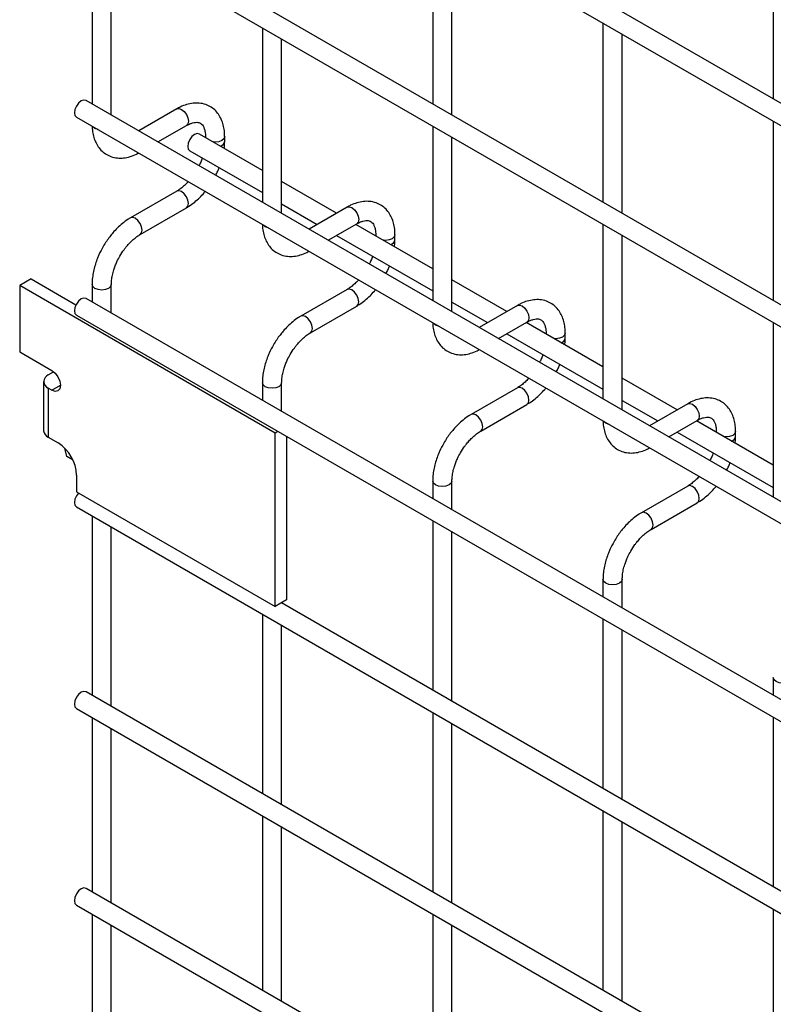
# Model space of a CAD drawing. Header units: inches. Extents: x 0.2 to 10.8, y 0.2 to 8.2.
# Tile 17 of 27: x 8.995 to 9.412, y 5.926 to 6.471. Entities that reach past the tile are written whole.
import ezdxf

# ---------------------------------------------------------------- set-up
doc = ezdxf.new("R2010")
doc.units = ezdxf.units.IN
doc.header["$MEASUREMENT"] = 0

msp = doc.modelspace()

# ---------------------------------------------------------------- linework, layer by layer
for p, q in [((10.63027400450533, 5.723643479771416), (9.031741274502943, 6.646456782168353)), ((9.026408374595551, 6.637218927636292), (10.62494110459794, 5.714405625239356)), ((10.63027400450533, 5.612049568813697), (9.031741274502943, 6.534862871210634)), ((9.026408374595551, 6.525625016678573), (10.62494110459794, 5.602811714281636)), ((9.035055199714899, 6.520633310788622), (9.035055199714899, 6.424077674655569)), ((9.223617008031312, 6.523372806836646), (9.223617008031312, 6.424095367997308)), ((9.412178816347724, 6.523390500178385), (9.412178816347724, 6.426834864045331)), ((9.234283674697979, 6.417937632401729), (9.234283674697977, 6.517215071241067)), ((9.045721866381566, 6.417919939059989), (9.045721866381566, 6.514475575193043)), ((9.129336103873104, 6.466206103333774), (9.129336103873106, 6.369650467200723)), ((9.317897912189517, 6.468945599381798), (9.317897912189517, 6.36966816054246)), ((9.328564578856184, 6.363510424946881), (9.328564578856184, 6.462787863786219)), ((9.140002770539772, 6.363492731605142), (9.140002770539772, 6.460048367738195)), ((10.63027400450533, 5.503177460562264), (9.031741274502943, 6.425990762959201)), ((9.026408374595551, 6.41675290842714), (10.62494110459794, 5.493939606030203)), ((9.081939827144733, 6.421327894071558), (9.060879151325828, 6.409169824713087)), ((9.071546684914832, 6.403011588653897), (9.087272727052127, 6.412090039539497)), ((9.223617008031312, 6.411778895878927), (9.223617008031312, 6.315223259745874)), ((9.412178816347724, 6.414518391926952), (9.412178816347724, 6.315240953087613)), ((9.129336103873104, 6.387264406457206), (9.09448521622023, 6.407383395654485)), ((9.097799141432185, 6.406010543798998), (9.097799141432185, 6.405470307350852)), ((9.097901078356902, 6.405411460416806), (9.097799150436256, 6.406004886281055)), ((9.10846580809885, 6.403234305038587), (9.10846580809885, 6.406010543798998)), ((9.234283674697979, 6.309065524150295), (9.234283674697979, 6.405621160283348)), ((9.089152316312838, 6.398145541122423), (9.129336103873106, 6.374947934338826)), ((9.17041582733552, 6.363549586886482), (9.140002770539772, 6.381106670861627)), ((9.081939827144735, 6.375764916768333), (9.056342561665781, 6.360987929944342)), ((9.140002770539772, 6.368790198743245), (9.159748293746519, 6.357391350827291)), ((9.061675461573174, 6.351750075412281), (9.087272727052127, 6.366527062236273)), ((9.17622073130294, 6.366900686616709), (9.155160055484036, 6.354742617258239)), ((9.165827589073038, 6.348584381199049), (9.181553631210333, 6.357662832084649)), ((9.223617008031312, 6.332837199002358), (9.181083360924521, 6.357391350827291)), ((9.317897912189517, 6.357351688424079), (9.317897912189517, 6.260796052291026)), ((9.192080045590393, 6.351583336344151), (9.192080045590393, 6.351043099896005)), ((9.192181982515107, 6.350984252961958), (9.192080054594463, 6.351577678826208)), ((9.202746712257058, 6.34880709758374), (9.202746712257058, 6.351583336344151)), ((9.17041582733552, 6.3512331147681), (9.223617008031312, 6.320520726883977)), ((9.328564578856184, 6.254638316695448), (9.328564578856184, 6.3511939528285)), ((9.001309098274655, 6.327135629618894), (8.994992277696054, 6.323489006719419)), ((9.001309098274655, 6.327135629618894), (9.026157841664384, 6.312790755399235)), ((9.035055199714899, 6.324117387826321), (9.035055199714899, 6.314420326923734)), ((9.045721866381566, 6.308262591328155), (9.045721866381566, 6.324117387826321)), ((9.264696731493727, 6.309122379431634), (9.234283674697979, 6.326679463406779)), ((9.136413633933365, 6.241848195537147), (8.994992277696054, 6.323489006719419)), ((8.994992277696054, 6.323489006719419), (8.994992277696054, 6.28674467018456)), ((9.17622073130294, 6.321337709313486), (9.150623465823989, 6.306560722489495)), ((10.63027400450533, 5.393520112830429), (9.031741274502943, 6.316333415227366)), ((9.234283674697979, 6.314362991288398), (9.254029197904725, 6.302964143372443)), ((9.15595636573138, 6.297322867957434), (9.181553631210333, 6.312099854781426)), ((9.270501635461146, 6.312473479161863), (9.249440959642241, 6.300315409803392)), ((9.026408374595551, 6.307095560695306), (10.62494110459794, 5.384282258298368)), ((9.260108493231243, 6.294157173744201), (9.27583453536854, 6.303235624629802)), ((9.317897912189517, 6.278409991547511), (9.275364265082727, 6.302964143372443)), ((9.412178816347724, 6.302924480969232), (9.412178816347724, 6.20636884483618)), ((9.264696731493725, 6.296805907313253), (9.317897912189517, 6.266093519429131)), ((9.286360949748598, 6.297156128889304), (9.286360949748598, 6.296615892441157)), ((9.286462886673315, 6.296557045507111), (9.286360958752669, 6.29715047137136)), ((9.297027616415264, 6.294379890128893), (9.297027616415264, 6.297156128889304)), ((8.994992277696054, 6.28674467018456), (9.012858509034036, 6.276430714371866)), ((9.010831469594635, 6.274006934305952), (9.013707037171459, 6.275666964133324)), ((9.013707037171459, 6.275666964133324), (9.01433500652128, 6.275304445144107)), ((9.0082149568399, 6.270360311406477), (9.0082149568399, 6.243142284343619)), ((9.129336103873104, 6.269690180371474), (9.129336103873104, 6.259993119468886)), ((9.140002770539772, 6.253835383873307), (9.140002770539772, 6.269690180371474)), ((9.35897763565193, 6.254695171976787), (9.328564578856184, 6.272252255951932)), ((9.010831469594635, 6.266713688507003), (9.010831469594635, 6.239495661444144)), ((9.012858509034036, 6.265543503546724), (9.010831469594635, 6.266713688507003)), ((9.012858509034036, 6.265543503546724), (9.017572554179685, 6.268264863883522)), ((9.270501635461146, 6.266910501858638), (9.244904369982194, 6.252133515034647)), ((9.328564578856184, 6.259935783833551), (9.34831010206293, 6.248536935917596)), ((9.250237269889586, 6.242895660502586), (9.27583453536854, 6.257672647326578)), ((9.364782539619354, 6.258046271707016), (9.343721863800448, 6.245888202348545)), ((9.35438939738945, 6.239729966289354), (9.370115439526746, 6.248808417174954)), ((9.412178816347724, 6.223982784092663), (9.369645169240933, 6.248536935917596)), ((9.137923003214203, 6.242719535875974), (9.136413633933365, 6.241848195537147)), ((9.358977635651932, 6.242378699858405), (9.412178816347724, 6.211666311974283)), ((9.380641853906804, 6.242728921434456), (9.380641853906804, 6.24218868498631)), ((9.38074379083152, 6.242129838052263), (9.380641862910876, 6.242723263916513)), ((9.391308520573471, 6.239952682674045), (9.391308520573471, 6.242728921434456)), ((9.010831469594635, 6.239495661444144), (9.01625262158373, 6.23636609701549)), ((9.136413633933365, 6.145768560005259), (9.136413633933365, 6.241848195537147)), ((9.142730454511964, 6.239944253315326), (9.142730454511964, 6.149415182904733)), ((9.021010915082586, 6.228822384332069), (9.019914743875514, 6.23347293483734)), ((9.024506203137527, 6.226804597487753), (9.021010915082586, 6.228822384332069)), ((9.026529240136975, 6.218566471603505), (9.026529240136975, 6.209203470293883)), ((9.223617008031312, 6.215262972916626), (9.223617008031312, 6.205565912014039)), ((9.234283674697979, 6.199408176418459), (9.234283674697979, 6.215262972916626)), ((9.364782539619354, 6.212483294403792), (9.3391852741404, 6.1977063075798)), ((9.026529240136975, 6.209203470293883), (9.136413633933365, 6.145768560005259)), ((9.026408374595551, 6.200945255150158), (10.62494110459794, 5.27813195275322)), ((9.344518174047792, 6.188468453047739), (9.370115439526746, 6.203245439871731)), ((9.035055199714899, 6.195953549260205), (9.035055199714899, 6.096676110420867)), ((9.223617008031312, 6.193249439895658), (9.223617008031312, 6.099415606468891)), ((9.045721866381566, 6.090518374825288), (9.045721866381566, 6.189795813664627)), ((9.234283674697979, 6.093257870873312), (9.234283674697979, 6.187091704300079)), ((9.317897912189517, 6.160835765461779), (9.317897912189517, 6.151138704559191)), ((9.328564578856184, 6.144980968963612), (9.328564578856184, 6.160835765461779)), ((9.142730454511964, 6.149415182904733), (9.136413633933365, 6.145768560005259)), ((10.51517757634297, 5.353813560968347), (9.139868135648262, 6.147762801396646)), ((9.140002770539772, 6.14768507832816), (9.140002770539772, 6.147840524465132)), ((9.129336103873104, 6.141526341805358), (9.129336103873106, 6.04224890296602)), ((9.317897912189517, 6.13882223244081), (9.317897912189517, 6.044988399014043)), ((9.140002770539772, 6.036091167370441), (9.140002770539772, 6.135368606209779)), ((9.328564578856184, 6.038830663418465), (9.328564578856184, 6.132664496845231)), ((9.412178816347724, 6.106408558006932), (9.412178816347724, 6.096711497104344)), ((10.63027400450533, 5.175775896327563), (9.031741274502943, 6.0985891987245)), ((9.026408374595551, 6.089351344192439), (10.62494110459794, 5.166538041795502)), ((9.035055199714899, 6.084359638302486), (9.035055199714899, 5.987804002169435)), ((9.223617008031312, 6.087099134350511), (9.223617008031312, 5.987821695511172)), ((9.412178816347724, 6.084395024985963), (9.412178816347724, 5.990561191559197)), ((9.234283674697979, 5.981663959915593), (9.234283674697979, 6.080941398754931)), ((9.045721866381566, 5.981646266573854), (9.045721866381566, 6.078201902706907)), ((9.129336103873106, 6.029932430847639), (9.129336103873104, 5.933376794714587)), ((9.317897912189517, 6.032671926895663), (9.317897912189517, 5.933394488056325)), ((9.328564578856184, 5.927236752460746), (9.328564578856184, 6.026514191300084)), ((9.140002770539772, 5.927219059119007), (9.140002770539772, 6.02377469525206)), ((10.63027400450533, 5.06690378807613), (9.031741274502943, 5.989717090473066)), ((9.026408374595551, 5.980479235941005), (10.62494110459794, 5.057665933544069)), ((9.035055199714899, 5.975487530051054), (9.0350551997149, 5.878931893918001)), ((9.223617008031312, 5.975505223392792), (9.223617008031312, 5.87894958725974)), ((9.412178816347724, 5.978244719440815), (9.412178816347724, 5.878967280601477)), ((9.045721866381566, 5.872774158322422), (9.045721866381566, 5.969329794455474)), ((9.234283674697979, 5.872791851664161), (9.234283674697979, 5.969347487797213))]:
    msp.add_line(p, q)
at = {"flags": 128}
for points in [[(9.031741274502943, 6.425990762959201), (9.030518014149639, 6.426228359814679), (9.029074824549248, 6.425726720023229), (9.027631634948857, 6.42456208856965), (9.026408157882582, 6.422911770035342), (9.02559065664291, 6.421027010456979), (9.025303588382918, 6.419194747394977), (9.02559065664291, 6.41769392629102), (9.026408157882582, 6.41675303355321), (9.026408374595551, 6.41675290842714)], [(9.081939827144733, 6.421327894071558), (9.083163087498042, 6.421565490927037), (9.08460627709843, 6.421063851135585)], [(9.08460627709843, 6.421063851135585), (9.086049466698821, 6.419899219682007), (9.087272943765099, 6.418248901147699), (9.088090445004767, 6.416364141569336), (9.08837751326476, 6.414531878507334), (9.088090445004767, 6.413031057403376), (9.087272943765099, 6.412090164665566), (9.087272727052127, 6.412090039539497)], [(9.036617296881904, 6.410507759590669), (9.035461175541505, 6.411506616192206), (9.035437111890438, 6.411540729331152)], [(9.038406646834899, 6.409826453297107), (9.038347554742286, 6.409840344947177), (9.036617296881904, 6.410507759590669)], [(9.09448521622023, 6.407383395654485), (9.093261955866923, 6.407620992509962), (9.091818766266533, 6.407119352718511), (9.090375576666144, 6.405954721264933), (9.089152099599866, 6.404304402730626), (9.088334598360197, 6.402419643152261), (9.088047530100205, 6.40058738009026), (9.088334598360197, 6.399086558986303), (9.089152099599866, 6.398145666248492), (9.089152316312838, 6.398145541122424)], [(9.10846575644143, 6.405996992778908), (9.108059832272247, 6.404832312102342), (9.106903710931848, 6.403833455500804), (9.105173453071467, 6.403166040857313), (9.103132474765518, 6.402931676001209), (9.102094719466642, 6.402990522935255)], [(9.087272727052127, 6.366527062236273), (9.087272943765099, 6.366527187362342), (9.088090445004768, 6.367468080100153), (9.08837751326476, 6.368968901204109), (9.088090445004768, 6.370801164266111), (9.087272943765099, 6.372685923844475), (9.086049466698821, 6.374336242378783), (9.08460627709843, 6.37550087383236), (9.083163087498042, 6.376002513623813), (9.081939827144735, 6.375764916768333)], [(9.17622073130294, 6.366900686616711), (9.177443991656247, 6.367138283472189), (9.178887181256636, 6.366636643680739)], [(9.178887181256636, 6.366636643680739), (9.180330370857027, 6.36547201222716), (9.181553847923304, 6.363821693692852), (9.182371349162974, 6.361936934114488), (9.182658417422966, 6.360104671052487), (9.182371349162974, 6.35860384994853), (9.181553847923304, 6.357662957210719), (9.181553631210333, 6.35766283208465)], [(9.059009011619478, 6.360723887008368), (9.057565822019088, 6.36122552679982), (9.056342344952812, 6.360987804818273), (9.056326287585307, 6.36097841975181)], [(9.061665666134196, 6.351744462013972), (9.061675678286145, 6.35175020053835), (9.062493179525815, 6.352691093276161), (9.062780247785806, 6.354191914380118), (9.062493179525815, 6.356024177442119), (9.061675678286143, 6.357908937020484), (9.060452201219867, 6.359559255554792), (9.059009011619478, 6.360723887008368)], [(9.13089820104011, 6.356080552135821), (9.129742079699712, 6.357079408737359), (9.129718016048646, 6.357113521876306)], [(9.132687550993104, 6.355399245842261), (9.132628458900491, 6.355413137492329), (9.13089820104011, 6.356080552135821)], [(9.202746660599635, 6.35156978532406), (9.202340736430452, 6.350405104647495), (9.201184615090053, 6.349406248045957), (9.199454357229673, 6.348738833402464), (9.197413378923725, 6.348504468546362), (9.19637562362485, 6.348563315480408)], [(9.045721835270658, 6.324127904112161), (9.045721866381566, 6.324117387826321), (9.045315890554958, 6.322939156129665), (9.04415976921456, 6.321940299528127), (9.042429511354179, 6.321272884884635), (9.040388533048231, 6.321038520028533), (9.038347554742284, 6.321272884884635), (9.036617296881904, 6.321940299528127), (9.035461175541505, 6.322939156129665), (9.035055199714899, 6.324117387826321), (9.035055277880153, 6.324134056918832)], [(9.181553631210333, 6.312099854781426), (9.181553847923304, 6.312099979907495), (9.182371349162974, 6.313040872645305), (9.182658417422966, 6.314541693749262), (9.182371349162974, 6.316373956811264), (9.181553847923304, 6.318258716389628), (9.180330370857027, 6.319909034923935), (9.178887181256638, 6.321073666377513), (9.177443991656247, 6.321575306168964), (9.17622073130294, 6.321337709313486)], [(9.031741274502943, 6.316333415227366), (9.030518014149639, 6.316571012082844), (9.029074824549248, 6.316069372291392), (9.027631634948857, 6.314904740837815), (9.026408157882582, 6.313254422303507), (9.02559065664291, 6.311369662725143), (9.025303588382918, 6.309537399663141), (9.02559065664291, 6.308036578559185), (9.026408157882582, 6.307095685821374), (9.026408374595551, 6.307095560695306)], [(9.270501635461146, 6.312473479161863), (9.271724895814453, 6.312711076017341), (9.273168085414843, 6.31220943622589)], [(9.273168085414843, 6.31220943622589), (9.274611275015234, 6.311044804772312), (9.27583475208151, 6.309394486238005), (9.27665225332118, 6.307509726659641), (9.276939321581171, 6.305677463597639), (9.27665225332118, 6.304176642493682), (9.27583475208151, 6.303235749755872), (9.27583453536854, 6.303235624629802)], [(9.153289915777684, 6.306296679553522), (9.151846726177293, 6.306798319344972), (9.150623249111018, 6.306560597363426), (9.150607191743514, 6.306551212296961)], [(9.155946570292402, 6.297317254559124), (9.15595658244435, 6.297322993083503), (9.15677408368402, 6.298263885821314), (9.157061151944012, 6.29976470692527), (9.15677408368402, 6.301596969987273), (9.15595658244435, 6.303481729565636), (9.154733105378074, 6.305132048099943), (9.153289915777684, 6.306296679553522)], [(9.225179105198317, 6.301653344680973), (9.224022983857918, 6.302652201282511), (9.223998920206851, 6.302686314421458)], [(9.226968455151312, 6.300972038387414), (9.226909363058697, 6.300985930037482), (9.225179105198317, 6.301653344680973)], [(9.297027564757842, 6.297142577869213), (9.296621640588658, 6.295977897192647), (9.295465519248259, 6.294979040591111), (9.293735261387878, 6.294311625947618), (9.291694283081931, 6.294077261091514), (9.290656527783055, 6.29413610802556)], [(9.012858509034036, 6.276430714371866), (9.014662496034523, 6.274974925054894), (9.016191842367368, 6.272912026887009), (9.017213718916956, 6.270556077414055), (9.017572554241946, 6.268265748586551), (9.017213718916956, 6.266389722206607), (9.016191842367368, 6.265213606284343), (9.014662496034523, 6.264916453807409), (9.012858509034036, 6.265543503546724)], [(9.140002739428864, 6.269700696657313), (9.140002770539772, 6.269690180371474), (9.139596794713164, 6.268511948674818), (9.138440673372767, 6.267513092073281), (9.136710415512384, 6.266845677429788), (9.134669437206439, 6.266611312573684), (9.132628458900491, 6.266845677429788), (9.13089820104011, 6.267513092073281), (9.129742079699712, 6.268511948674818), (9.129336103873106, 6.269690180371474), (9.12933618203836, 6.269706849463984)], [(9.27583453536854, 6.257672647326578), (9.27583475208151, 6.257672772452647), (9.27665225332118, 6.258613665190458), (9.276939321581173, 6.260114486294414), (9.27665225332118, 6.261946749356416), (9.27583475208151, 6.26383150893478), (9.274611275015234, 6.265481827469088), (9.273168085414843, 6.266646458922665), (9.271724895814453, 6.267148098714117), (9.270501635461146, 6.266910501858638)], [(9.364782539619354, 6.258046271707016), (9.36600579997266, 6.258283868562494), (9.367448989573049, 6.257782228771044)], [(9.367448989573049, 6.257782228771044), (9.36889217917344, 6.256617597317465), (9.370115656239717, 6.254967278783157), (9.370933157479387, 6.253082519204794), (9.371220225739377, 6.251250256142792), (9.370933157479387, 6.249749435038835), (9.370115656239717, 6.248808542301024), (9.370115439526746, 6.248808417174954)], [(9.24757081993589, 6.251869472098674), (9.2461276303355, 6.252371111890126), (9.244904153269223, 6.252133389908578), (9.24488809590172, 6.252124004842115)], [(9.25022747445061, 6.242890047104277), (9.250237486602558, 6.242895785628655), (9.251054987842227, 6.243836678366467), (9.251342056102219, 6.245337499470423), (9.251054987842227, 6.247169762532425), (9.250237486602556, 6.249054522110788), (9.24901400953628, 6.250704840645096), (9.24757081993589, 6.251869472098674)], [(9.319460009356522, 6.247226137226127), (9.318303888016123, 6.248224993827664), (9.318279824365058, 6.248259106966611)], [(9.321249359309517, 6.246544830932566), (9.321190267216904, 6.246558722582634), (9.319460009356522, 6.247226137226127)], [(9.391308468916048, 6.242715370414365), (9.390902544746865, 6.2415506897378), (9.389746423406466, 6.240551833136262), (9.388016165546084, 6.239884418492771), (9.385975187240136, 6.239650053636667), (9.38493743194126, 6.239708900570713)], [(9.234283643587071, 6.215273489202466), (9.234283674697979, 6.215262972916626), (9.233877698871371, 6.21408474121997), (9.232721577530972, 6.213085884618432), (9.230991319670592, 6.212418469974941), (9.228950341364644, 6.212184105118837), (9.226909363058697, 6.212418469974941), (9.225179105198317, 6.213085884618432), (9.224022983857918, 6.21408474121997), (9.223617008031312, 6.215262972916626), (9.223617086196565, 6.215279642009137)], [(9.370115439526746, 6.203245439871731), (9.370115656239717, 6.2032455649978), (9.370933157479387, 6.20418645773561), (9.371220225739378, 6.205687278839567), (9.370933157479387, 6.207519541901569), (9.370115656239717, 6.209404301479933), (9.36889217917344, 6.211054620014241), (9.36744898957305, 6.212219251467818), (9.36600579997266, 6.212720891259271), (9.364782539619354, 6.212483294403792)], [(9.027518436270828, 6.208632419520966), (9.026408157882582, 6.20710411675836), (9.02559065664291, 6.205219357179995), (9.025303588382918, 6.203387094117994), (9.02559065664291, 6.201886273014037), (9.026408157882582, 6.200945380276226), (9.026408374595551, 6.200945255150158)], [(9.341851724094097, 6.197442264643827), (9.340408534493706, 6.197943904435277), (9.33918505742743, 6.197706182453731), (9.339169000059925, 6.197696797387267)], [(9.344508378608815, 6.188462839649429), (9.344518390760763, 6.188468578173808), (9.345335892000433, 6.189409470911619), (9.345622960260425, 6.190910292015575), (9.345335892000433, 6.192742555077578), (9.344518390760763, 6.194627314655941), (9.343294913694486, 6.196277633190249), (9.341851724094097, 6.197442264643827)], [(9.328564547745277, 6.160846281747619), (9.328564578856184, 6.160835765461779), (9.328158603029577, 6.159657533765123), (9.327002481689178, 6.158658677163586), (9.325272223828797, 6.157991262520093), (9.32323124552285, 6.15775689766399), (9.321190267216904, 6.157991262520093), (9.319460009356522, 6.158658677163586), (9.318303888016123, 6.159657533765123), (9.317897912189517, 6.160835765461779), (9.317897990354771, 6.16085243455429)], [(9.422845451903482, 6.106419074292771), (9.42284548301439, 6.106408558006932), (9.422439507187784, 6.105230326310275), (9.421283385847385, 6.104231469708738), (9.419553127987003, 6.103564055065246), (9.417512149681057, 6.103329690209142), (9.41547117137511, 6.103564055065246), (9.41374091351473, 6.104231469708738), (9.41258479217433, 6.105230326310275), (9.412178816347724, 6.106408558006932), (9.412178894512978, 6.106425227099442)], [(9.031741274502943, 6.0985891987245), (9.030518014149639, 6.098826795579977), (9.029074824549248, 6.098325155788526), (9.027631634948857, 6.097160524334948), (9.026408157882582, 6.095510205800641), (9.02559065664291, 6.093625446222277), (9.025303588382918, 6.091793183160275), (9.02559065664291, 6.090292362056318), (9.026408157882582, 6.089351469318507), (9.026408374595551, 6.089351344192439)], [(9.031741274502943, 5.989717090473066), (9.030518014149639, 5.989954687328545), (9.029074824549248, 5.989453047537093), (9.027631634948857, 5.988288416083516), (9.026408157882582, 5.986638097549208), (9.02559065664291, 5.984753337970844), (9.025303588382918, 5.982921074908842), (9.02559065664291, 5.981420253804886), (9.026408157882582, 5.980479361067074), (9.026408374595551, 5.980479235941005)]]:
    msp.add_lwpolyline(points, dxfattribs=at)
for centre, radius, start, end in [((9.105238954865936, 6.403848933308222), 0.003287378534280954, 285.2268557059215, 348.9837021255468), ((9.19951985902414, 6.349421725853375), 0.003287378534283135, 285.2268557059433, 348.9837021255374), ((9.293800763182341, 6.294994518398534), 0.003287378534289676, 285.2268557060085, 348.9837021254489), ((9.012215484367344, 6.270360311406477), 0.003900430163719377, 110.7834207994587, 249.2165792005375), ((9.012685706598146, 6.243588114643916), 0.004492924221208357, 185.6947992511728, 245.6253417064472), ((9.388081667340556, 6.240567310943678), 0.003287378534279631, 285.2268557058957, 348.983702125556), ((9.0042174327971, 6.217551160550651), 0.02233489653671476, 2.605478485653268, 57.39452165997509)]:
    msp.add_arc(centre, radius, start, end)
for points, knots in [([(9.108422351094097, 6.405992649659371), (9.108421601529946, 6.406781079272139), (9.108419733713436, 6.408745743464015), (9.107936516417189, 6.411708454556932), (9.106995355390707, 6.414852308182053), (9.10554467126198, 6.417730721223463), (9.103574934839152, 6.420266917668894), (9.101055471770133, 6.422358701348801), (9.097965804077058, 6.423882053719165), (9.094528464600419, 6.42461884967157), (9.090941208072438, 6.42457474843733), (9.087406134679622, 6.423816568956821), (9.084380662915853, 6.42270124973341), (9.082591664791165, 6.42164190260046), (9.081949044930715, 6.421261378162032)], [0, 0, 0, 0, 0.0555916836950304, 0.1385272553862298, 0.2224467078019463, 0.3069801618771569, 0.3922177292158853, 0.4792619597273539, 0.5705133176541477, 0.6695129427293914, 0.760725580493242, 0.8540505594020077, 0.9475740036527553, 1, 1, 1, 1]), ([(9.03511901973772, 6.411724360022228), (9.035121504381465, 6.411279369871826), (9.035130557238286, 6.409658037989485), (9.035581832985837, 6.407020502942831), (9.036507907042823, 6.403863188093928), (9.037953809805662, 6.400974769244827), (9.03991504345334, 6.398425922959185), (9.042426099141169, 6.396319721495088), (9.045506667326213, 6.394778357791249), (9.048938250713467, 6.394020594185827), (9.052525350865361, 6.394039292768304), (9.056064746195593, 6.39478583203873), (9.058850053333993, 6.395766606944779), (9.060402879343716, 6.396664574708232), (9.06080417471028, 6.396896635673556)], [0, 0, 0, 0, 0.03283335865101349, 0.119629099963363, 0.2074587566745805, 0.2959349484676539, 0.3851375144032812, 0.4761898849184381, 0.5715643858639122, 0.6749426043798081, 0.7703316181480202, 0.8679615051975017, 0.9658774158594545, 1, 1, 1, 1]), ([(9.087268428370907, 6.412070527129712), (9.087836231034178, 6.412382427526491), (9.089060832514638, 6.413055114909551), (9.090771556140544, 6.413637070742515), (9.09235354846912, 6.413927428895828), (9.093679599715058, 6.413893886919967), (9.094789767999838, 6.413582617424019), (9.095653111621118, 6.413023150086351), (9.096496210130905, 6.411991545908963), (9.097192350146, 6.410541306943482), (9.097641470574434, 6.408568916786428), (9.097848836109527, 6.407007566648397), (9.097792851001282, 6.406057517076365), (9.097789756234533, 6.406004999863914)], [0, 0, 0, 0, 0.07634054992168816, 0.1646465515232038, 0.2544890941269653, 0.3484721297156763, 0.4535719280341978, 0.5896971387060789, 0.6956807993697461, 0.7966430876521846, 0.8959258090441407, 0.9942469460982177, 1, 1, 1, 1]), ([(9.108209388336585, 6.399460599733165), (9.108322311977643, 6.400360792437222), (9.108483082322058, 6.401642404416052), (9.108436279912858, 6.402855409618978), (9.108422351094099, 6.40321641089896)], [0, 0, 0, 0, 0.7023909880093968, 1, 1, 1, 1]), ([(9.096072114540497, 6.394150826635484), (9.09592838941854, 6.393738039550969), (9.095521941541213, 6.392570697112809), (9.094922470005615, 6.391133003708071), (9.094397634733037, 6.390146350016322), (9.094264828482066, 6.389896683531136)], [0, 0, 0, 0, 0.2900903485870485, 0.8203618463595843, 0.9999999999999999, 0.9999999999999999, 0.9999999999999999, 0.9999999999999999]), ([(9.103484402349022, 6.384574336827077), (9.103893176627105, 6.385335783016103), (9.104625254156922, 6.386699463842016), (9.105196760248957, 6.388113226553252), (9.105449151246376, 6.388737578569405)], [0, 0, 0, 0, 0.5583756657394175, 1, 1, 1, 1]), ([(9.088274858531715, 6.381038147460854), (9.088195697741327, 6.380945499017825), (9.0875245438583, 6.380159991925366), (9.086148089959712, 6.378852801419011), (9.084189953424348, 6.377221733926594), (9.082748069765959, 6.376195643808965), (9.082029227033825, 6.375827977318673), (9.081946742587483, 6.375785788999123)], [0, 0, 0, 0, 0.03947125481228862, 0.3346516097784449, 0.6442592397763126, 0.9591801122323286, 1, 1, 1, 1]), ([(9.08726354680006, 6.366593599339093), (9.087748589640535, 6.366856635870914), (9.089321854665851, 6.36770981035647), (9.091806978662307, 6.369617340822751), (9.094591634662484, 6.372137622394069), (9.096516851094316, 6.374164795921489), (9.09747064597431, 6.375359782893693), (9.097672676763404, 6.375612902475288)], [0, 0, 0, 0, 0.1291236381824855, 0.4188201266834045, 0.6880763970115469, 0.9339290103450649, 1, 1, 1, 1]), ([(9.202703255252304, 6.351565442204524), (9.202702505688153, 6.352353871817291), (9.202700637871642, 6.35431853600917), (9.202217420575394, 6.357281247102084), (9.201276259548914, 6.360425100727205), (9.199825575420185, 6.363303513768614), (9.19785583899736, 6.365839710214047), (9.19533637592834, 6.367931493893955), (9.192246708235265, 6.369454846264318), (9.188809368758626, 6.370191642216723), (9.185222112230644, 6.370147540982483), (9.181687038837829, 6.369389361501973), (9.17866156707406, 6.368274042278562), (9.176872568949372, 6.367214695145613), (9.17622994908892, 6.366834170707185)], [0, 0, 0, 0, 0.05559168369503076, 0.1385272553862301, 0.2224467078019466, 0.3069801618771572, 0.3922177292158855, 0.4792619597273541, 0.5705133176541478, 0.6695129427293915, 0.760725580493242, 0.8540505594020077, 0.9475740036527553, 1, 1, 1, 1]), ([(9.056351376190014, 6.360922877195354), (9.055906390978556, 6.360683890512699), (9.054367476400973, 6.35985739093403), (9.051907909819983, 6.35797631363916), (9.049083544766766, 6.355459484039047), (9.046750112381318, 6.35295467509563), (9.044733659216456, 6.350468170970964), (9.042917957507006, 6.347948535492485), (9.041793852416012, 6.346083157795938), (9.04122234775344, 6.345134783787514)], [0, 0, 0, 0, 0.07605377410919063, 0.2630205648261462, 0.4373520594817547, 0.5977862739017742, 0.7196030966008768, 0.8574438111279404, 1, 1, 1, 1]), ([(9.129399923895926, 6.357297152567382), (9.12940240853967, 6.356852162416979), (9.129411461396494, 6.355230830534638), (9.129862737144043, 6.352593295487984), (9.130788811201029, 6.349435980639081), (9.13223471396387, 6.34654756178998), (9.134195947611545, 6.343998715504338), (9.136707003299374, 6.34189251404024), (9.139787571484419, 6.340351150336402), (9.143219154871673, 6.339593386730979), (9.146806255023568, 6.339612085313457), (9.1503456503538, 6.340358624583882), (9.153130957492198, 6.341339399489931), (9.154683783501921, 6.342237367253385), (9.155085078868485, 6.34246942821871)], [0, 0, 0, 0, 0.03283335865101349, 0.119629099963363, 0.2074587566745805, 0.2959349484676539, 0.3851375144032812, 0.4761898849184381, 0.5715643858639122, 0.6749426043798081, 0.7703316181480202, 0.8679615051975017, 0.9658774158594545, 1, 1, 1, 1]), ([(9.181549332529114, 6.357643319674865), (9.182117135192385, 6.357955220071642), (9.183341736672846, 6.358627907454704), (9.185052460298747, 6.359209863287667), (9.186634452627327, 6.359500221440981), (9.187960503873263, 6.359466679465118), (9.189070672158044, 6.359155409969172), (9.189934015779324, 6.358595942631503), (9.190777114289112, 6.357564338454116), (9.191473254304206, 6.356114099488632), (9.191922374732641, 6.354141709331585), (9.192129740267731, 6.352580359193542), (9.192073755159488, 6.351630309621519), (9.19207066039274, 6.351577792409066)], [0, 0, 0, 0, 0.07634054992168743, 0.1646465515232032, 0.2544890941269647, 0.3484721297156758, 0.4535719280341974, 0.5896971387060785, 0.6956807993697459, 0.7966430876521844, 0.8959258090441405, 0.9942469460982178, 1, 1, 1, 1]), ([(9.050460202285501, 6.339801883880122), (9.051200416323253, 6.341002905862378), (9.052241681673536, 6.342692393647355), (9.053983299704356, 6.344961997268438), (9.055523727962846, 6.346755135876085), (9.057416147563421, 6.34863839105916), (9.059389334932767, 6.350262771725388), (9.060844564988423, 6.351304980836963), (9.0615762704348, 6.351680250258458), (9.061668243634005, 6.351727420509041)], [0, 0, 0, 0, 0.233186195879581, 0.3280249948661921, 0.4833317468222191, 0.6413519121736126, 0.8071190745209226, 0.9757554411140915, 1, 1, 1, 1]), ([(9.20249029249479, 6.345033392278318), (9.202603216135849, 6.345933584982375), (9.202763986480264, 6.347215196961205), (9.202717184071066, 6.34842820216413), (9.202703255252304, 6.348789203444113)], [0, 0, 0, 0, 0.702390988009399, 1, 1, 1, 1]), ([(9.04122234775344, 6.345134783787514), (9.040404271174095, 6.34362260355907), (9.039252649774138, 6.34149387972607), (9.037885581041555, 6.338238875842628), (9.036882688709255, 6.335444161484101), (9.035964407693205, 6.332124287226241), (9.035342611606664, 6.32870951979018), (9.035038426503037, 6.326004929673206), (9.035087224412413, 6.32451309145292), (9.03509957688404, 6.324135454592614)], [0, 0, 0, 0, 0.2211396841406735, 0.3113023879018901, 0.4598978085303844, 0.6125921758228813, 0.7749994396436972, 0.9430444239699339, 1, 1, 1, 1]), ([(9.045737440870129, 6.324129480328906), (9.045756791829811, 6.324909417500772), (9.045797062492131, 6.326532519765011), (9.046269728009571, 6.329298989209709), (9.046980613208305, 6.33197803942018), (9.047859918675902, 6.33445547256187), (9.0489369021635, 6.337005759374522), (9.049898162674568, 6.338770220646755), (9.050460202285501, 6.339801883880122)], [0, 0, 0, 0, 0.1693229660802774, 0.3523726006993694, 0.5340519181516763, 0.6675763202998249, 0.8056351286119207, 1, 1, 1, 1]), ([(9.190353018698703, 6.339723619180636), (9.190209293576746, 6.339310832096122), (9.189802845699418, 6.338143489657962), (9.18920337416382, 6.336705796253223), (9.188678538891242, 6.335719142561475), (9.188545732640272, 6.335469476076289)], [0, 0, 0, 0, 0.2900903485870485, 0.8203618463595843, 0.9999999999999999, 0.9999999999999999, 0.9999999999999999, 0.9999999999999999]), ([(9.197765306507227, 6.33014712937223), (9.19817408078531, 6.330908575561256), (9.198906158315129, 6.332272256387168), (9.199477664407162, 6.333686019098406), (9.199730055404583, 6.334310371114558)], [0, 0, 0, 0, 0.5583756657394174, 1, 1, 1, 1]), ([(9.18255576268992, 6.326610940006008), (9.182476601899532, 6.326518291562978), (9.181805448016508, 6.325732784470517), (9.180428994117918, 6.324425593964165), (9.178470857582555, 6.322794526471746), (9.177028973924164, 6.321768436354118), (9.17631013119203, 6.321400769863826), (9.176227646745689, 6.321358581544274)], [0, 0, 0, 0, 0.03947125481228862, 0.3346516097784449, 0.6442592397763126, 0.9591801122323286, 1, 1, 1, 1]), ([(9.181544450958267, 6.312166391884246), (9.18202949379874, 6.312429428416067), (9.183602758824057, 6.313282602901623), (9.186087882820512, 6.315190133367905), (9.188872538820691, 6.317710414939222), (9.190797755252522, 6.319737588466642), (9.191751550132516, 6.320932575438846), (9.19195358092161, 6.32118569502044)], [0, 0, 0, 0, 0.1291236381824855, 0.4188201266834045, 0.6880763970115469, 0.9339290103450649, 1, 1, 1, 1]), ([(9.29698415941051, 6.297138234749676), (9.296983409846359, 6.297926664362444), (9.29698154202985, 6.29989132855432), (9.2964983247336, 6.302854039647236), (9.29555716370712, 6.305997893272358), (9.29410647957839, 6.308876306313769), (9.292136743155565, 6.311412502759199), (9.289617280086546, 6.313504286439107), (9.28652761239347, 6.315027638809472), (9.283090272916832, 6.315764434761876), (9.279503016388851, 6.315720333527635), (9.275967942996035, 6.314962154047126), (9.272942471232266, 6.313846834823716), (9.271153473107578, 6.312787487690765), (9.270510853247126, 6.312406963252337)], [0, 0, 0, 0, 0.05559168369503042, 0.1385272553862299, 0.2224467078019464, 0.306980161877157, 0.3922177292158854, 0.4792619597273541, 0.5705133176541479, 0.6695129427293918, 0.7607255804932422, 0.854050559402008, 0.9475740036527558, 1, 1, 1, 1]), ([(9.15063228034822, 6.306495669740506), (9.150187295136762, 6.306256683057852), (9.148648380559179, 6.305430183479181), (9.14618881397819, 6.303549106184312), (9.143364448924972, 6.3010322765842), (9.141031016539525, 6.298527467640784), (9.139014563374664, 6.296040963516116), (9.137198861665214, 6.293521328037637), (9.136074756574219, 6.291655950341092), (9.135503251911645, 6.290707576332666)], [0, 0, 0, 0, 0.07605377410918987, 0.2630205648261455, 0.4373520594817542, 0.5977862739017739, 0.7196030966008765, 0.8574438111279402, 1, 1, 1, 1]), ([(9.223680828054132, 6.302869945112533), (9.223683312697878, 6.302424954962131), (9.2236923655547, 6.30080362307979), (9.224143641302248, 6.298166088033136), (9.225069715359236, 6.295008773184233), (9.226515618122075, 6.292120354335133), (9.228476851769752, 6.28957150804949), (9.23098790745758, 6.287465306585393), (9.234068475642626, 6.285923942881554), (9.237500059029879, 6.285166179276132), (9.241087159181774, 6.285184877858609), (9.244626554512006, 6.285931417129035), (9.247411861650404, 6.286912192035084), (9.248964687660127, 6.287810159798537), (9.249365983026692, 6.288042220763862)], [0, 0, 0, 0, 0.03283335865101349, 0.119629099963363, 0.2074587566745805, 0.2959349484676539, 0.3851375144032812, 0.4761898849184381, 0.5715643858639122, 0.6749426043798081, 0.7703316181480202, 0.8679615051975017, 0.9658774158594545, 1, 1, 1, 1]), ([(9.27583023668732, 6.303216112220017), (9.27639803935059, 6.303528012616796), (9.277622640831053, 6.304200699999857), (9.279333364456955, 6.304782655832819), (9.280915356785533, 6.305073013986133), (9.282241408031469, 6.305039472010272), (9.28335157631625, 6.304728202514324), (9.284214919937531, 6.304168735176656), (9.285058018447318, 6.303137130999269), (9.285754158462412, 6.301686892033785), (9.286203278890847, 6.299714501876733), (9.286410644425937, 6.298153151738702), (9.286354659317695, 6.29720310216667), (9.286351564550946, 6.297150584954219)], [0, 0, 0, 0, 0.0763405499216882, 0.164646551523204, 0.2544890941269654, 0.3484721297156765, 0.453571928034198, 0.5896971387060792, 0.6956807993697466, 0.7966430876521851, 0.8959258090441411, 0.9942469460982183, 1, 1, 1, 1]), ([(9.144741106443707, 6.285374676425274), (9.145481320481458, 6.286575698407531), (9.146522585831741, 6.288265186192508), (9.148264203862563, 6.290534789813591), (9.149804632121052, 6.292327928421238), (9.151697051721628, 6.294211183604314), (9.153670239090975, 6.295835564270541), (9.15512546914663, 6.296877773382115), (9.155857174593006, 6.297253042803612), (9.15594914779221, 6.297300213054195)], [0, 0, 0, 0, 0.233186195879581, 0.3280249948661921, 0.4833317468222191, 0.6413519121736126, 0.8071190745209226, 0.9757554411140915, 1, 1, 1, 1]), ([(9.296771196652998, 6.29060618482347), (9.296884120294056, 6.291506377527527), (9.297044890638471, 6.292787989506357), (9.296998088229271, 6.294000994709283), (9.296984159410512, 6.294361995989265)], [0, 0, 0, 0, 0.7023909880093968, 1, 1, 1, 1]), ([(9.135503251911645, 6.290707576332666), (9.134685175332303, 6.289195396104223), (9.133533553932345, 6.287066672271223), (9.132166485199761, 6.28381166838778), (9.131163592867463, 6.281016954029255), (9.13024531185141, 6.277697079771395), (9.12962351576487, 6.274282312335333), (9.129319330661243, 6.27157772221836), (9.12936812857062, 6.270085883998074), (9.129380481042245, 6.269708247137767)], [0, 0, 0, 0, 0.2211396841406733, 0.3113023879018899, 0.459897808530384, 0.6125921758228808, 0.7749994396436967, 0.9430444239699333, 1, 1, 1, 1]), ([(9.140018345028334, 6.269702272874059), (9.140037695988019, 6.270482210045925), (9.140077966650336, 6.272105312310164), (9.140550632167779, 6.274871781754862), (9.141261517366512, 6.277550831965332), (9.14214082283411, 6.280028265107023), (9.143217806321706, 6.282578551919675), (9.144179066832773, 6.284343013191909), (9.144741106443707, 6.285374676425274)], [0, 0, 0, 0, 0.1693229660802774, 0.3523726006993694, 0.5340519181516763, 0.6675763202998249, 0.8056351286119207, 1, 1, 1, 1]), ([(9.284633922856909, 6.285296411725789), (9.284490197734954, 6.284883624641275), (9.284083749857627, 6.283716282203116), (9.283484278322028, 6.282278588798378), (9.28295944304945, 6.281291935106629), (9.282826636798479, 6.281042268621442)], [0, 0, 0, 0, 0.2900903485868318, 0.820361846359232, 1, 1, 1, 1]), ([(9.292046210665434, 6.275719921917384), (9.292454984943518, 6.276481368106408), (9.293187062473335, 6.277845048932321), (9.29375856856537, 6.279258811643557), (9.294010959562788, 6.27988316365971)], [0, 0, 0, 0, 0.5583756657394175, 1, 1, 1, 1]), ([(9.276836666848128, 6.27218373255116), (9.27675750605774, 6.272091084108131), (9.276086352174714, 6.271305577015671), (9.274709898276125, 6.269998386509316), (9.27275176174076, 6.268367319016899), (9.27130987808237, 6.26734122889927), (9.270591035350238, 6.266973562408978), (9.270508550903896, 6.266931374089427)], [0, 0, 0, 0, 0.03947125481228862, 0.3346516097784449, 0.6442592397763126, 0.9591801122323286, 1, 1, 1, 1]), ([(9.275825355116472, 6.257739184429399), (9.276310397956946, 6.258002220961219), (9.277883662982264, 6.258855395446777), (9.28036878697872, 6.260762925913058), (9.283153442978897, 6.263283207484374), (9.285078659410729, 6.265310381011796), (9.286032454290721, 6.266505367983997), (9.286234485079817, 6.266758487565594)], [0, 0, 0, 0, 0.1291236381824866, 0.4188201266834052, 0.6880763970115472, 0.9339290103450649, 1, 1, 1, 1]), ([(9.391265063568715, 6.242711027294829), (9.391264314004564, 6.243499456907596), (9.391262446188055, 6.245464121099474), (9.390779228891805, 6.248426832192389), (9.389838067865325, 6.25157068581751), (9.388387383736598, 6.254449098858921), (9.38641764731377, 6.256985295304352), (9.383898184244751, 6.25907707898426), (9.380808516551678, 6.260600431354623), (9.377371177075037, 6.261337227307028), (9.373783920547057, 6.261293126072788), (9.37024884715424, 6.260534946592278), (9.367223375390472, 6.259419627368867), (9.365434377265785, 6.258360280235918), (9.364791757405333, 6.25797975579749)], [0, 0, 0, 0, 0.05559168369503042, 0.1385272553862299, 0.2224467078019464, 0.306980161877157, 0.3922177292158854, 0.4792619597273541, 0.5705133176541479, 0.6695129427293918, 0.7607255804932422, 0.854050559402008, 0.9475740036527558, 1, 1, 1, 1]), ([(9.244913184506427, 6.252068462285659), (9.244468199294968, 6.251829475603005), (9.242929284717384, 6.251002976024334), (9.240469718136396, 6.249121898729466), (9.23764535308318, 6.246605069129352), (9.23531192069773, 6.244100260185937), (9.23329546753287, 6.241613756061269), (9.23147976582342, 6.239094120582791), (9.230355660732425, 6.237228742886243), (9.229784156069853, 6.236280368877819)], [0, 0, 0, 0, 0.07605377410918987, 0.2630205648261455, 0.4373520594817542, 0.5977862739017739, 0.7196030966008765, 0.8574438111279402, 1, 1, 1, 1]), ([(9.31796173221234, 6.248442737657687), (9.317964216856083, 6.247997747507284), (9.317973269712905, 6.246376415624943), (9.318424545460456, 6.243738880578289), (9.319350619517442, 6.240581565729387), (9.32079652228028, 6.237693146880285), (9.322757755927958, 6.235144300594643), (9.325268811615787, 6.233038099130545), (9.328349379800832, 6.231496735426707), (9.331780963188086, 6.230738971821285), (9.33536806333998, 6.230757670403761), (9.338907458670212, 6.231504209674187), (9.341692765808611, 6.232484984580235), (9.343245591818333, 6.23338295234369), (9.343646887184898, 6.233615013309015)], [0, 0, 0, 0, 0.03283335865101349, 0.119629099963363, 0.2074587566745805, 0.2959349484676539, 0.3851375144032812, 0.4761898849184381, 0.5715643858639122, 0.6749426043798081, 0.7703316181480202, 0.8679615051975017, 0.9658774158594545, 1, 1, 1, 1]), ([(9.370111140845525, 6.24878890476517), (9.370678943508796, 6.249100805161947), (9.371903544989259, 6.249773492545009), (9.37361426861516, 6.250355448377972), (9.375196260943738, 6.250645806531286), (9.376522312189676, 6.250612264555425), (9.377632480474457, 6.250300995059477), (9.378495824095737, 6.249741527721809), (9.379338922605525, 6.248709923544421), (9.380035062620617, 6.247259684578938), (9.380484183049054, 6.245287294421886), (9.380691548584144, 6.243725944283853), (9.3806355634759, 6.242775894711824), (9.380632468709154, 6.242723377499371)], [0, 0, 0, 0, 0.07634054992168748, 0.1646465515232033, 0.2544890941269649, 0.3484721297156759, 0.4535719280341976, 0.5896971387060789, 0.6956807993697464, 0.7966430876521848, 0.8959258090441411, 0.9942469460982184, 1, 1, 1, 1]), ([(9.239022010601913, 6.230947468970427), (9.239762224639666, 6.232148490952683), (9.240803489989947, 6.23383797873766), (9.24254510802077, 6.236107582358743), (9.24408553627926, 6.237900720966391), (9.245977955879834, 6.239783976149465), (9.24795114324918, 6.241408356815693), (9.249406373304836, 6.242450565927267), (9.250138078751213, 6.242825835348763), (9.250230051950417, 6.242873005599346)], [0, 0, 0, 0, 0.2331861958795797, 0.3280249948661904, 0.4833317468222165, 0.6413519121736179, 0.807119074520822, 0.9757554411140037, 0.9999999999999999, 0.9999999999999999, 0.9999999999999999, 0.9999999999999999]), ([(9.391052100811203, 6.236178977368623), (9.391165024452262, 6.23707917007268), (9.391325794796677, 6.23836078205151), (9.391278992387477, 6.239573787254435), (9.391265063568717, 6.239934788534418)], [0, 0, 0, 0, 0.7023909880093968, 1, 1, 1, 1]), ([(9.229784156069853, 6.236280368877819), (9.228966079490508, 6.234768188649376), (9.22781445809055, 6.232639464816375), (9.226447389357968, 6.229384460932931), (9.225444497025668, 6.226589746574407), (9.224526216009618, 6.223269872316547), (9.223904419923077, 6.219855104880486), (9.22360023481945, 6.217150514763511), (9.223649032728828, 6.215658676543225), (9.223661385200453, 6.21528103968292)], [0, 0, 0, 0, 0.2211396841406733, 0.3113023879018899, 0.459897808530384, 0.6125921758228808, 0.7749994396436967, 0.9430444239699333, 1, 1, 1, 1]), ([(9.23429924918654, 6.215275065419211), (9.234318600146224, 6.216055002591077), (9.234358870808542, 6.217678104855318), (9.234831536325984, 6.220444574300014), (9.235542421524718, 6.223123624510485), (9.236421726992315, 6.225601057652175), (9.237498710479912, 6.228151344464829), (9.238459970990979, 6.229915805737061), (9.239022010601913, 6.230947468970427)], [0, 0, 0, 0, 0.1693229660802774, 0.3523726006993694, 0.5340519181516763, 0.6675763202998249, 0.8056351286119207, 1, 1, 1, 1]), ([(9.378914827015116, 6.230869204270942), (9.37877110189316, 6.230456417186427), (9.378364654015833, 6.229289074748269), (9.377765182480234, 6.22785138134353), (9.377240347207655, 6.226864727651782), (9.377107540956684, 6.226615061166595)], [0, 0, 0, 0, 0.2900903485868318, 0.820361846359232, 1, 1, 1, 1]), ([(9.38632711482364, 6.221292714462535), (9.386735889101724, 6.222054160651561), (9.38746796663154, 6.223417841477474), (9.388039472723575, 6.224831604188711), (9.388291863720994, 6.225455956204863)], [0, 0, 0, 0, 0.5583756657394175, 1, 1, 1, 1]), ([(9.371117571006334, 6.217756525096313), (9.371038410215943, 6.217663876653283), (9.370367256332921, 6.216878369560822), (9.36899080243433, 6.215571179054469), (9.367032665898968, 6.213940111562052), (9.365590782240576, 6.212914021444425), (9.364871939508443, 6.212546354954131), (9.364789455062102, 6.212504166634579)], [0, 0, 0, 0, 0.03947125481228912, 0.3346516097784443, 0.6442592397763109, 0.9591801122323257, 0.9999999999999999, 0.9999999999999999, 0.9999999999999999, 0.9999999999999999]), ([(9.370106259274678, 6.203311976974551), (9.370591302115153, 6.203575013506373), (9.37216456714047, 6.20442818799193), (9.374649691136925, 6.20633571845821), (9.377434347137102, 6.208856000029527), (9.379359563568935, 6.210883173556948), (9.380313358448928, 6.212078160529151), (9.380515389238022, 6.212331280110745)], [0, 0, 0, 0, 0.1291236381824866, 0.4188201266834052, 0.6880763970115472, 0.9339290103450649, 1, 1, 1, 1]), ([(9.339194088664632, 6.197641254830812), (9.338749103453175, 6.197402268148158), (9.337210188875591, 6.196575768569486), (9.334750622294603, 6.194694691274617), (9.331926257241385, 6.192177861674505), (9.329592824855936, 6.189673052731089), (9.327576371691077, 6.187186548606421), (9.325760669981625, 6.184666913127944), (9.324636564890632, 6.182801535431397), (9.324065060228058, 6.181853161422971)], [0, 0, 0, 0, 0.07605377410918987, 0.2630205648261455, 0.4373520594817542, 0.5977862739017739, 0.7196030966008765, 0.8574438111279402, 1, 1, 1, 1]), ([(9.33330291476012, 6.17652026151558), (9.334043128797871, 6.177721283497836), (9.335084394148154, 6.179410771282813), (9.336826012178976, 6.181680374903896), (9.338366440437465, 6.183473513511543), (9.34025886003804, 6.185356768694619), (9.342232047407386, 6.186981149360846), (9.343687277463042, 6.18802335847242), (9.344418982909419, 6.188398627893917), (9.344510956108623, 6.1884457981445)], [0, 0, 0, 0, 0.2331861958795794, 0.3280249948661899, 0.4833317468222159, 0.641351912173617, 0.8071190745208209, 0.9757554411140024, 1, 1, 1, 1]), ([(9.324065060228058, 6.181853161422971), (9.323246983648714, 6.180340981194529), (9.322095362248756, 6.178212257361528), (9.320728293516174, 6.174957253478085), (9.319725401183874, 6.172162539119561), (9.318807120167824, 6.1688426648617), (9.318185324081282, 6.165427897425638), (9.317881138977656, 6.162723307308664), (9.317929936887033, 6.161231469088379), (9.317942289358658, 6.160853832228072)], [0, 0, 0, 0, 0.2211396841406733, 0.3113023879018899, 0.459897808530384, 0.6125921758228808, 0.7749994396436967, 0.9430444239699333, 1, 1, 1, 1]), ([(9.328580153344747, 6.160847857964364), (9.32859950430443, 6.16162779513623), (9.328639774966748, 6.163250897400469), (9.32911244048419, 6.166017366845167), (9.329823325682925, 6.168696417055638), (9.33070263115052, 6.171173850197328), (9.33177961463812, 6.17372413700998), (9.332740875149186, 6.175488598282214), (9.33330291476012, 6.17652026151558)], [0, 0, 0, 0, 0.1693229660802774, 0.3523726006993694, 0.5340519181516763, 0.6675763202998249, 0.8056351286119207, 1, 1, 1, 1])]:
    msp.add_open_spline(points, degree=3, knots=knots)

doc.saveas('drawing.dxf')
